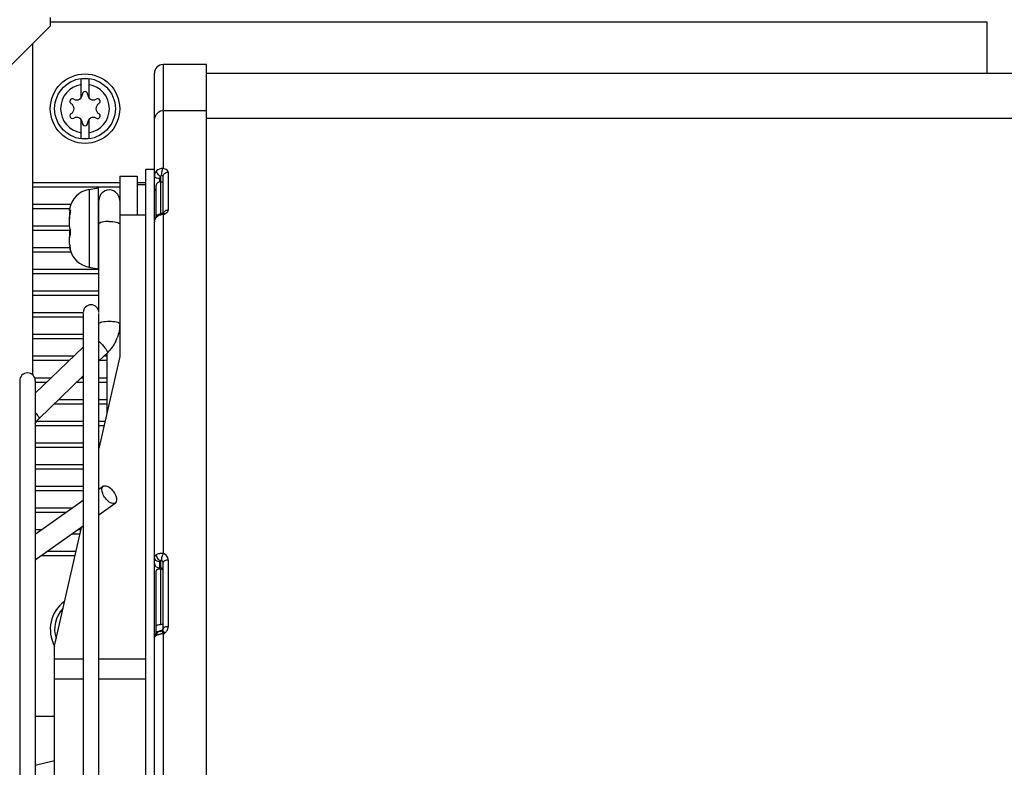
# Model space of a CAD drawing. Header units: millimetres. Extents: x 0 to 2500, y 0 to 2200.
# Tile 6 of 67: x 1380 to 1493, y 192 to 278. Entities that reach past the tile are written whole.
import ezdxf

# ---------------------------------------------------------------- set-up
doc = ezdxf.new("R2010")
doc.units = ezdxf.units.MM
doc.header["$LTSCALE"] = 143.407407
doc.layers.add('00_COMPONENTS', color=7, linetype='CONTINUOUS')
doc.layers.add('_6958', color=7, linetype='CONTINUOUS')

msp = doc.modelspace()

# ---------------------------------------------------------------- linework, layer by layer
at = {"layer": '00_COMPONENTS', "color": 7, "linetype": 'CONTINUOUS'}
for p, q in [((1378.24, 272.05), (1383.24, 277.05)), ((1383.24, 278.05), (1383.24, 277.05)), ((1401.24, 272.63), (1396.24, 272.63)), ((1396.24, 272.63), (1396.24, 260.65)), ((1401.24, 63.05), (1401.24, 272.63)), ((1395.24, 254.67), (1395.24, 271.63)), ((1401.24, 271.63), (1611.24, 271.63)), ((1386.79, 268.8), (1386.79, 270.96)), ((1387.69, 270.96), (1387.69, 268.8)), ((1396.24, 267.35), (1401.24, 267.35)), ((1386.79, 264.15), (1386.79, 266.3)), ((1387.69, 266.3), (1387.69, 264.15)), ((1611.24, 266.41), (1401.24, 266.41)), ((1395.24, 260.55), (1394.24, 260.55)), ((1394.24, 90.55), (1394.24, 260.55)), ((1396.84, 260.24), (1396.84, 255.85)), ((1391.24, 259.76), (1393.24, 259.76)), ((1391.24, 259.76), (1391.24, 239)), ((1393.24, 259.76), (1393.24, 255.32)), ((1395.84, 259.49), (1395.84, 259.12)), ((1395.94, 259.72), (1395.94, 255.41)), ((1395.94, 259.12), (1396.24, 259.12)), ((1396.24, 255.5), (1396.24, 259.71)), ((1387.71, 258.24), (1388.74, 258.42)), ((1387.71, 258.24), (1387.71, 249.29)), ((1388.74, 258.42), (1388.74, 249.1)), ((1394.24, 258.76), (1393.24, 258.76)), ((1395.44, 255.17), (1395.44, 258.69)), ((1388.84, 244.05), (1388.84, 256.98)), ((1385.56, 255.88), (1385.55, 255.87)), ((1395.87, 255.4), (1395.85, 255.39)), ((1395.9, 255.41), (1395.87, 255.4)), ((1395.92, 255.41), (1395.9, 255.41)), ((1395.95, 255.42), (1395.92, 255.41)), ((1395.98, 255.43), (1395.95, 255.42)), ((1396, 255.44), (1395.98, 255.43)), ((1396.03, 255.45), (1396, 255.44)), ((1396.06, 255.46), (1396.03, 255.45)), ((1396.08, 255.46), (1396.06, 255.46)), ((1396.11, 255.47), (1396.08, 255.46)), ((1396.13, 255.48), (1396.11, 255.47)), ((1396.13, 255.47), (1396.12, 255.47)), ((1396.15, 255.48), (1396.13, 255.48)), ((1396.18, 255.48), (1396.13, 255.47)), ((1396.17, 255.49), (1396.15, 255.48)), ((1396.19, 255.49), (1396.17, 255.49)), ((1396.23, 255.5), (1396.18, 255.48)), ((1396.21, 255.5), (1396.19, 255.49)), ((1396.23, 255.5), (1396.21, 255.5)), ((1396.26, 255.51), (1396.23, 255.5)), ((1396.24, 255.5), (1396.23, 255.5)), ((1396.26, 255.51), (1396.24, 255.5)), ((1396.29, 255.53), (1396.26, 255.51)), ((1396.28, 255.51), (1396.26, 255.51)), ((1396.28, 255.51), (1396.29, 255.52)), ((1396.28, 255.51), (1396.28, 255.51)), ((1396.29, 255.51), (1396.28, 255.51)), ((1396.29, 255.52), (1396.29, 255.53)), ((1396.29, 255.53), (1396.3, 255.53)), ((1396.3, 255.53), (1396.29, 255.53)), ((1396.3, 255.51), (1396.29, 255.51)), ((1396.3, 255.53), (1396.3, 255.54)), ((1396.3, 255.54), (1396.3, 255.53)), ((1396.32, 255.51), (1396.3, 255.51)), ((1396.33, 255.5), (1396.32, 255.51)), ((1391.24, 255.32), (1394.24, 255.32)), ((1395.27, 254.74), (1395.24, 254.6)), ((1395.24, 254.6), (1395.24, 254.51)), ((1395.24, 106.8), (1395.24, 254.51)), ((1395.31, 254.87), (1395.27, 254.74)), ((1395.38, 255), (1395.31, 254.87)), ((1395.47, 255.12), (1395.38, 255)), ((1395.52, 255.17), (1395.47, 255.12)), ((1395.53, 255.18), (1395.52, 255.17)), ((1395.56, 255.2), (1395.53, 255.18)), ((1395.58, 255.22), (1395.56, 255.2)), ((1395.6, 255.24), (1395.58, 255.22)), ((1395.63, 255.26), (1395.6, 255.24)), ((1395.65, 255.28), (1395.63, 255.26)), ((1395.68, 255.29), (1395.65, 255.28)), ((1395.7, 255.31), (1395.68, 255.29)), ((1395.73, 255.32), (1395.7, 255.31)), ((1395.75, 255.34), (1395.73, 255.32)), ((1395.78, 255.35), (1395.75, 255.34)), ((1395.81, 255.36), (1395.78, 255.35)), ((1395.83, 255.38), (1395.81, 255.36)), ((1395.85, 255.39), (1395.83, 255.38)), ((1396.24, 255.38), (1396.24, 216.28)), ((1387.71, 249.29), (1388.74, 249.1)), ((1387.04, 243.95), (1387.04, 158.96)), ((1388.84, 107.15), (1388.84, 243.95)), ((1387.04, 240.08), (1381.51, 234.75)), ((1389.82, 239.43), (1388.84, 238.48)), ((1391.24, 239), (1388.84, 228.38)), ((1389.74, 239.35), (1389.74, 232.36)), ((1379.71, 236.2), (1379.71, 114.91)), ((1381.51, 236.2), (1381.51, 114.91)), ((1387.04, 236.75), (1381.92, 231.81)), ((1388.84, 223.69), (1389.34, 224.05)), ((1381.51, 218.5), (1387.04, 222.42)), ((1388.84, 220.75), (1390.73, 222.09)), ((1381.78, 215.76), (1387.04, 219.48)), ((1386.79, 219.3), (1383.74, 205.79)), ((1395.84, 215.34), (1395.84, 214.48)), ((1395.94, 214.64), (1395.84, 214.64)), ((1395.94, 215.44), (1395.94, 208.12)), ((1396.24, 207.62), (1396.24, 215.25)), ((1396.84, 215.52), (1396.84, 207.85)), ((1395.44, 207.1), (1395.44, 214.28)), ((1395.94, 214.49), (1396.24, 214.49)), ((1396.24, 208.12), (1395.94, 208.12)), ((1395.27, 206.83), (1395.24, 206.72)), ((1395.24, 206.72), (1395.24, 206.62)), ((1395.31, 206.93), (1395.27, 206.83)), ((1395.37, 207.02), (1395.31, 206.93)), ((1395.44, 207.11), (1395.37, 207.02)), ((1395.44, 207.29), (1395.68, 207.29)), ((1395.53, 207.19), (1395.44, 207.11)), ((1395.65, 207.26), (1395.53, 207.19)), ((1395.68, 207.27), (1395.65, 207.26)), ((1395.69, 207.28), (1395.68, 207.27)), ((1395.68, 207.27), (1395.68, 207.27)), ((1395.71, 207.29), (1395.69, 207.28)), ((1395.73, 207.3), (1395.71, 207.29)), ((1395.75, 207.3), (1395.73, 207.3)), ((1395.77, 207.31), (1395.75, 207.3)), ((1395.79, 207.32), (1395.77, 207.31)), ((1395.81, 207.33), (1395.79, 207.32)), ((1395.83, 207.33), (1395.81, 207.33)), ((1395.81, 206.98), (1395.86, 206.99)), ((1395.85, 207.34), (1395.83, 207.33)), ((1395.91, 207.36), (1395.85, 207.34)), ((1396.04, 207.4), (1395.91, 207.36)), ((1396.12, 207.43), (1396.04, 207.4)), ((1396.08, 207.41), (1396.05, 207.4)), ((1396.13, 207.44), (1396.08, 207.41)), ((1396.13, 207.43), (1396.12, 207.43)), ((1396.17, 207.47), (1396.13, 207.44)), ((1396.2, 207.5), (1396.17, 207.47)), ((1396.22, 207.54), (1396.2, 207.5)), ((1396.23, 207.57), (1396.22, 207.54)), ((1396.24, 207.61), (1396.23, 207.57)), ((1396.24, 207.62), (1396.24, 207.61)), ((1396.24, 207.06), (1396.24, 161.54)), ((1383.74, 157.56), (1383.74, 205.79)), ((1387.04, 204.1), (1383.74, 204.1)), ((1394.24, 204.1), (1388.84, 204.1)), ((1383.74, 201.86), (1387.04, 201.86)), ((1388.84, 201.86), (1394.24, 201.86)), ((1381.51, 191.88), (1383.74, 192.45))]:
    msp.add_line(p, q, dxfattribs=at)
for radius in [4, 3.5]:
    msp.add_circle((1387.24, 267.55), radius, dxfattribs=at)
for centre, radius, start, end in [((1396.24, 271.63), 1, 90, 180), ((1387.24, 267.55), 2.81, 99.2069, 260.7931), ((1387.24, 267.55), 3.44, 82.4757, 97.5243), ((1387.24, 267.55), 2.81, 279.2069, 80.7931), ((1386.27, 269.22), 0.664, 240, 360), ((1387.24, 269.22), 0.3, 0, 180), ((1388.2, 269.22), 0.664, 180, 300), ((1385.79, 268.39), 0.3, 60, 240), ((1385.31, 267.55), 0.664, 300, 60), ((1389.17, 267.55), 0.664, 120, 240), ((1388.68, 268.39), 0.3, 300, 120), ((1385.79, 266.72), 0.3, 120, 300), ((1388.68, 266.72), 0.3, 240, 60), ((1396.24, 266.59), 0.759, 90.1694, 96.0273), ((1386.27, 265.88), 0.664, 0, 120), ((1387.24, 265.88), 0.3, 180, 360), ((1388.2, 265.88), 0.664, 60, 180), ((1387.24, 267.55), 3.44, 262.4757, 277.5243), ((1395.98, 259.15), 1.53, 76.1166, 80.4466), ((1395.98, 259.81), 0.746, 174.6423, 179.9951), ((1395.94, 258.54), 0.582, 90.0385, 98.7189), ((1396.76, 260.81), 1.36, 228.8341, 233.0431), ((1388.18, 255.52), 2.76, 100, 170.5613), ((1390.04, 256.98), 1.2, 0, 180), ((1395.8, 258.69), 0.359, 168.0589, 179.9254), ((1390.74, 255.16), 5.29, 176.841, 180.0617), ((1390.06, 255.19), 4.61, 174.8268, 176.7947), ((1389.46, 255.25), 4.01, 171.7906, 174.8638), ((1395.94, 254.83), 0.583, 90.0368, 98.62), ((1395.97, 256.73), 1.38, 281.0974, 284.585), ((1396.82, 255.19), 0.659, 107.5939, 116.5348), ((1396.83, 255.15), 0.697, 98.7962, 107.5831), ((1396.84, 255.14), 0.717, 89.9941, 98.7976), ((1395.93, 254.51), 0.695, 174.3331, 179.994), ((1396.32, 254.08), 1.3, 106.1568, 113.4688), ((1396.34, 254.01), 1.37, 102.2748, 106.1944), ((1397.01, 250.9), 4.56, 99.801, 102.1948), ((1396.35, 253.99), 1.4, 98.3974, 102.2818), ((1396.35, 254), 1.38, 94.4959, 98.4047), ((1389.46, 252.28), 4.01, 185.1362, 188.2094), ((1388.95, 252.21), 3.49, 188.2448, 190.1914), ((1388.6, 252.14), 3.14, 190.1746, 193.3619), ((1388.18, 252.01), 2.76, 194.0199, 260), ((1382.3, 250.64), 3.35, 12.4652, 13.427), ((1387.94, 244.05), 0.9, 0, 180), ((1384.97, 236.45), 5.78, 45.9881, 47.9653), ((1386.63, 242.77), 4.61, 334.3085, 339.4261), ((1390, 243.14), 3.98, 263.7116, 266.181), ((1380.61, 236.2), 0.9, 0, 180), ((1382.92, 214.15), 1.97, 125.2654, 129.6081), ((1399.18, 215.1), 3.17, 158.2638, 160.0432), ((1395.84, 215.29), 0.647, 260.6928, 269.9511), ((1395.94, 213.31), 1.18, 90.0118, 94.2769), ((1387.24, 207.55), 4, 126.4344, 208.9274), ((1387.24, 207.55), 3.5, 137.1178, 197.4271), ((1396.07, 207.85), 0.771, 351.6311, 0.1689), ((1396.06, 206.89), 0.576, 171.3702, 181.0233), ((1395.8, 207.02), 0.276, 113.9266, 122.8021), ((1395.81, 206.93), 0.367, 70.307, 82.7172), ((1398.36, 193.46), 13.76, 98.6962, 99.8455), ((1396.82, 202.55), 4.55, 99.4855, 100.2349), ((1396.84, 202.38), 4.72, 98.5316, 99.4853), ((1396.85, 202.31), 4.79, 97.4038, 98.5335), ((1395.96, 207.62), 0.282, 316.119, 335.4837), ((1393.53, 206.04), 2.9, 22.0277, 23.3981), ((1392.86, 205.77), 3.61, 20.8731, 22.0356), ((1395.99, 207.87), 0.844, 303.2222, 311.1428), ((1395.96, 207.9), 0.884, 311.1687, 318.9972), ((1395.94, 207.92), 0.912, 318.9599, 326.7361), ((1396, 207.88), 0.847, 326.6938, 334.7179)]:
    msp.add_arc(centre, radius, start, end, dxfattribs=at)
for points, knots in [([(1395.24, 266.07), (1395.24, 266.34), (1395.36, 266.92), (1395.88, 267.32), (1396.16, 267.35)], [0, 0, 0, 0, 0.490758, 1, 1, 1, 1]), ([(1395.49, 260.32), (1395.49, 260.33), (1395.49, 260.35), (1395.49, 260.37), (1395.49, 260.38)], [0, 0, 0, 0, 0.53254, 1, 1, 1, 1]), ([(1395.51, 260.25), (1395.51, 260.26), (1395.5, 260.29), (1395.49, 260.31), (1395.49, 260.32)], [0, 0, 0, 0, 0.527163, 1, 1, 1, 1]), ([(1395.86, 259.78), (1395.74, 259.88), (1395.61, 260.03), (1395.53, 260.21), (1395.51, 260.25)], [0, 0, 0, 0, 0.783415, 1, 1, 1, 1]), ([(1396.24, 260.65), (1396.16, 260.55), (1396.07, 260.27), (1396.03, 259.98), (1396.04, 259.83)], [0, 0, 0, 0, 0.453623, 1, 1, 1, 1]), ([(1396.24, 259.71), (1396.24, 259.85), (1396.38, 260.14), (1396.69, 260.24), (1396.84, 260.24)], [0, 0, 0, 0, 0.476385, 1, 1, 1, 1]), ([(1396.84, 260.24), (1396.84, 260.28), (1396.77, 260.5), (1396.52, 260.58), (1396.35, 260.63)], [0, 0, 0, 0, 0.189107, 1, 1, 1, 1]), ([(1395.54, 259.54), (1395.49, 259.55), (1395.37, 259.59), (1395.24, 259.71), (1395.24, 259.81)], [0, 0, 0, 0, 0.329229, 1, 1, 1, 1]), ([(1395.94, 259.72), (1395.95, 259.74), (1395.94, 259.8), (1396.01, 259.82), (1396.03, 259.81)], [0, 0, 0, 0, 0.54241, 1, 1, 1, 1]), ([(1396.24, 259.71), (1396.24, 259.73), (1396.2, 259.81), (1396.1, 259.82), (1396.04, 259.83)], [0, 0, 0, 0, 0.164746, 1, 1, 1, 1]), ([(1395.24, 258.31), (1395.24, 258.3), (1395.24, 258.28), (1395.24, 258.26), (1395.25, 258.25)], [0, 0, 0, 0, 0.493581, 1, 1, 1, 1]), ([(1385.45, 255.87), (1385.45, 255.89), (1385.45, 255.92), (1385.46, 255.95), (1385.46, 255.97)], [0, 0, 0, 0, 0.432684, 1, 1, 1, 1]), ([(1385.45, 255.87), (1385.45, 255.86), (1385.45, 255.84), (1385.46, 255.82), (1385.47, 255.82)], [0, 0, 0, 0, 0.661493, 1, 1, 1, 1]), ([(1385.47, 255.82), (1385.48, 255.82), (1385.5, 255.83), (1385.52, 255.85), (1385.53, 255.86)], [0, 0, 0, 0, 0.36085, 1, 1, 1, 1]), ([(1385.55, 255.57), (1385.56, 255.64), (1385.58, 255.72), (1385.58, 255.81), (1385.58, 255.82)], [0, 0, 0, 0, 0.803762, 1, 1, 1, 1]), ([(1385.58, 255.82), (1385.58, 255.84), (1385.58, 255.86), (1385.57, 255.88), (1385.56, 255.88)], [0, 0, 0, 0, 0.674214, 1, 1, 1, 1]), ([(1396.1, 255.46), (1396.11, 255.46), (1396.11, 255.47), (1396.12, 255.47), (1396.12, 255.47)], [0, 0, 0, 0, 0.510121, 1, 1, 1, 1]), ([(1396.12, 255.47), (1396.13, 255.47), (1396.15, 255.47), (1396.17, 255.46), (1396.17, 255.45)], [0, 0, 0, 0, 0.454784, 1, 1, 1, 1]), ([(1396.17, 255.45), (1396.18, 255.45), (1396.19, 255.44), (1396.2, 255.43), (1396.21, 255.42)], [0, 0, 0, 0, 0.47505, 1, 1, 1, 1]), ([(1396.21, 255.42), (1396.21, 255.41), (1396.22, 255.4), (1396.23, 255.39), (1396.24, 255.38)], [0, 0, 0, 0, 0.482381, 1, 1, 1, 1]), ([(1396.28, 255.51), (1396.27, 255.51), (1396.26, 255.51), (1396.24, 255.5), (1396.24, 255.5)], [0, 0, 0, 0, 0.493668, 1, 1, 1, 1]), ([(1396.24, 255.39), (1396.26, 255.39), (1396.33, 255.4), (1396.39, 255.41), (1396.44, 255.41)], [0, 0, 0, 0, 0.311013, 1, 1, 1, 1]), ([(1396.32, 255.5), (1396.31, 255.51), (1396.3, 255.51), (1396.29, 255.51), (1396.28, 255.51)], [0, 0, 0, 0, 0.503603, 1, 1, 1, 1]), ([(1396.35, 255.49), (1396.34, 255.5), (1396.33, 255.5), (1396.32, 255.5), (1396.32, 255.5)], [0, 0, 0, 0, 0.506504, 1, 1, 1, 1]), ([(1396.32, 255.4), (1396.34, 255.4), (1396.37, 255.41), (1396.41, 255.42), (1396.42, 255.43)], [0, 0, 0, 0, 0.506408, 1, 1, 1, 1]), ([(1396.4, 255.46), (1396.39, 255.47), (1396.37, 255.48), (1396.36, 255.49), (1396.35, 255.49)], [0, 0, 0, 0, 0.513452, 1, 1, 1, 1]), ([(1396.44, 255.41), (1396.44, 255.42), (1396.42, 255.44), (1396.4, 255.45), (1396.4, 255.46)], [0, 0, 0, 0, 0.510219, 1, 1, 1, 1]), ([(1396.71, 255.59), (1396.72, 255.6), (1396.74, 255.62), (1396.76, 255.64), (1396.76, 255.66)], [0, 0, 0, 0, 0.510605, 1, 1, 1, 1]), ([(1396.83, 255.78), (1396.83, 255.8), (1396.84, 255.82), (1396.84, 255.84), (1396.84, 255.85)], [0, 0, 0, 0, 0.502781, 1, 1, 1, 1]), ([(1385.55, 253.53), (1385.52, 253.63), (1385.44, 254.07), (1385.44, 254.52), (1385.46, 254.87)], [0, 0, 0, 0, 0.226256, 1, 1, 1, 1]), ([(1390.04, 254.56), (1389.75, 254.56), (1389.36, 254.52), (1388.97, 254.41), (1388.84, 254.29), (1388.84, 254.24)], [0, 0, 0, 0, 0.665312, 0.882759, 1, 1, 1, 1]), ([(1390.04, 254.56), (1390.32, 254.56), (1390.71, 254.52), (1391.11, 254.41), (1391.24, 254.29), (1391.24, 254.24)], [0, 0, 0, 0, 0.665312, 0.882759, 1, 1, 1, 1]), ([(1395.52, 255.17), (1395.51, 255.15), (1395.49, 255.12), (1395.49, 255.08), (1395.49, 255.06)], [0, 0, 0, 0, 0.472995, 1, 1, 1, 1]), ([(1395.55, 255.18), (1395.54, 255.18), (1395.53, 255.18), (1395.53, 255.17), (1395.52, 255.17)], [0, 0, 0, 0, 0.506614, 1, 1, 1, 1]), ([(1395.59, 255.2), (1395.58, 255.2), (1395.57, 255.19), (1395.55, 255.19), (1395.55, 255.18)], [0, 0, 0, 0, 0.520572, 1, 1, 1, 1]), ([(1385.55, 253.07), (1385.56, 253.1), (1385.6, 253.25), (1385.58, 253.41), (1385.55, 253.53)], [0, 0, 0, 0, 0.19463, 1, 1, 1, 1]), ([(1385.47, 251.92), (1385.46, 251.99), (1385.45, 252.23), (1385.45, 252.48), (1385.46, 252.66)], [0, 0, 0, 0, 0.273519, 1, 1, 1, 1]), ([(1385.47, 251.71), (1385.46, 251.71), (1385.45, 251.7), (1385.45, 251.68), (1385.45, 251.68)], [0, 0, 0, 0, 0.383433, 1, 1, 1, 1]), ([(1385.45, 251.68), (1385.45, 251.67), (1385.45, 251.67), (1385.45, 251.66), (1385.45, 251.66)], [0, 0, 0, 0, 0.469227, 1, 1, 1, 1]), ([(1385.45, 251.66), (1385.45, 251.64), (1385.45, 251.61), (1385.46, 251.58), (1385.46, 251.56)], [0, 0, 0, 0, 0.432684, 1, 1, 1, 1]), ([(1385.55, 251.26), (1385.55, 251.25), (1385.56, 251.24), (1385.57, 251.22), (1385.58, 251.22)], [0, 0, 0, 0, 0.688176, 1, 1, 1, 1]), ([(1385.58, 251.22), (1385.59, 251.22), (1385.57, 251.3), (1385.57, 251.33), (1385.56, 251.36)], [0, 0, 0, 0, 0.266273, 1, 1, 1, 1]), ([(1388.84, 242.75), (1388.84, 242.8), (1388.97, 242.91), (1389.36, 243.03), (1389.75, 243.06), (1390.04, 243.06)], [0, 0, 0, 0, 0.117241, 0.334688, 1, 1, 1, 1]), ([(1390.04, 243.06), (1390.32, 243.06), (1390.71, 243.03), (1391.11, 242.91), (1391.24, 242.8), (1391.24, 242.75)], [0, 0, 0, 0, 0.665312, 0.882759, 1, 1, 1, 1]), ([(1388.98, 240.6), (1389.11, 240.48), (1389.33, 240.25), (1389.62, 239.89), (1389.78, 239.66), (1389.85, 239.46), (1389.82, 239.43)], [0, 0, 0, 0, 0.356102, 0.674953, 0.899344, 1, 1, 1, 1]), ([(1381.51, 232.54), (1381.64, 232.39), (1381.8, 232.17), (1381.93, 231.94), (1381.95, 231.83), (1381.92, 231.81)], [0, 0, 0, 0, 0.690472, 0.896932, 1, 1, 1, 1]), ([(1390.04, 222.22), (1389.87, 222.34), (1389.57, 222.66), (1389.23, 223.21), (1389.12, 223.89), (1389.34, 224.05)], [0, 0, 0, 0, 0.295908, 0.600068, 1, 1, 1, 1]), ([(1389.34, 224.05), (1389.38, 224.08), (1389.62, 224.16), (1389.88, 224.03), (1390.04, 223.92)], [0, 0, 0, 0, 0.198772, 1, 1, 1, 1]), ([(1390.04, 223.92), (1390.21, 223.8), (1390.5, 223.48), (1390.85, 222.93), (1390.96, 222.25), (1390.73, 222.09)], [0, 0, 0, 0, 0.295908, 0.600068, 1, 1, 1, 1]), ([(1390.73, 222.09), (1390.69, 222.06), (1390.45, 221.98), (1390.2, 222.11), (1390.04, 222.22)], [0, 0, 0, 0, 0.198772, 1, 1, 1, 1]), ([(1395.49, 216.18), (1395.45, 216.16), (1395.34, 216.09), (1395.24, 215.97), (1395.24, 215.88)], [0, 0, 0, 0, 0.316726, 1, 1, 1, 1]), ([(1395.25, 215.78), (1395.24, 215.8), (1395.24, 215.83), (1395.24, 215.87), (1395.24, 215.88)], [0, 0, 0, 0, 0.510156, 1, 1, 1, 1]), ([(1395.49, 216.07), (1395.49, 216.09), (1395.49, 216.13), (1395.49, 216.16), (1395.49, 216.18)], [0, 0, 0, 0, 0.514746, 1, 1, 1, 1]), ([(1396.2, 216.19), (1396.18, 216.13), (1396.11, 215.92), (1396.05, 215.7), (1396.04, 215.54)], [0, 0, 0, 0, 0.273487, 1, 1, 1, 1]), ([(1396.84, 215.52), (1396.84, 215.68), (1396.71, 216.03), (1396.4, 216.23), (1396.24, 216.28)], [0, 0, 0, 0, 0.484006, 1, 1, 1, 1]), ([(1395.24, 215.19), (1395.24, 215.06), (1395.35, 214.8), (1395.6, 214.67), (1395.73, 214.65)], [0, 0, 0, 0, 0.485281, 1, 1, 1, 1]), ([(1395.94, 215.44), (1395.91, 215.43), (1395.85, 215.42), (1395.86, 215.36), (1395.87, 215.35)], [0, 0, 0, 0, 0.619359, 1, 1, 1, 1]), ([(1395.94, 215.44), (1395.92, 215.45), (1395.9, 215.46), (1395.87, 215.47), (1395.86, 215.48)], [0, 0, 0, 0, 0.483594, 1, 1, 1, 1]), ([(1396.04, 215.49), (1396.02, 215.49), (1395.98, 215.49), (1395.95, 215.46), (1395.94, 215.44)], [0, 0, 0, 0, 0.474604, 1, 1, 1, 1]), ([(1396.04, 215.54), (1396.04, 215.53), (1396.04, 215.51), (1396.04, 215.49), (1396.04, 215.49)], [0, 0, 0, 0, 0.547688, 1, 1, 1, 1]), ([(1396.25, 215.3), (1396.24, 215.29), (1396.24, 215.27), (1396.24, 215.25), (1396.24, 215.25)], [0, 0, 0, 0, 0.515944, 1, 1, 1, 1]), ([(1396.43, 215.45), (1396.41, 215.44), (1396.34, 215.4), (1396.27, 215.35), (1396.25, 215.3)], [0, 0, 0, 0, 0.311268, 1, 1, 1, 1]), ([(1395.5, 214.38), (1395.49, 214.37), (1395.47, 214.35), (1395.45, 214.33), (1395.44, 214.32)], [0, 0, 0, 0, 0.540497, 1, 1, 1, 1]), ([(1395.44, 214.32), (1395.44, 214.31), (1395.44, 214.3), (1395.44, 214.29), (1395.44, 214.28)], [0, 0, 0, 0, 0.510219, 1, 1, 1, 1]), ([(1395.85, 214.49), (1395.81, 214.48), (1395.69, 214.47), (1395.57, 214.43), (1395.5, 214.38)], [0, 0, 0, 0, 0.291748, 1, 1, 1, 1]), ([(1395.44, 207.91), (1395.44, 207.98), (1395.64, 208.11), (1395.82, 208.12), (1395.94, 208.12)], [0, 0, 0, 0, 0.366148, 1, 1, 1, 1]), ([(1396.84, 207.85), (1396.71, 207.85), (1396.51, 207.83), (1396.28, 207.74), (1396.25, 207.66)], [0, 0, 0, 0, 0.602655, 1, 1, 1, 1]), ([(1395.24, 206.62), (1395.24, 206.65), (1395.27, 206.77), (1395.4, 206.84), (1395.49, 206.88)], [0, 0, 0, 0, 0.193247, 1, 1, 1, 1]), ([(1395.25, 206.72), (1395.24, 206.7), (1395.24, 206.67), (1395.24, 206.64), (1395.24, 206.62)], [0, 0, 0, 0, 0.51003, 1, 1, 1, 1]), ([(1395.65, 207.25), (1395.64, 207.25), (1395.62, 207.23), (1395.6, 207.22), (1395.59, 207.21)], [0, 0, 0, 0, 0.49528, 1, 1, 1, 1]), ([(1395.86, 206.99), (1395.89, 207), (1395.94, 207.01), (1395.99, 207.02), (1396.01, 207.02)], [0, 0, 0, 0, 0.65567, 1, 1, 1, 1]), ([(1396.04, 207.35), (1396.01, 207.34), (1395.99, 207.33), (1395.94, 207.29), (1395.95, 207.28)], [0, 0, 0, 0, 0.676319, 1, 1, 1, 1]), ([(1396.05, 207.4), (1396.05, 207.4), (1396.07, 207.4), (1396.07, 207.39), (1396.08, 207.39)], [0, 0, 0, 0, 0.368379, 1, 1, 1, 1]), ([(1396.08, 207.39), (1396.08, 207.38), (1396.09, 207.36), (1396.11, 207.35), (1396.11, 207.34)], [0, 0, 0, 0, 0.433139, 1, 1, 1, 1]), ([(1396.15, 207.43), (1396.15, 207.43), (1396.14, 207.43), (1396.13, 207.43), (1396.13, 207.43)], [0, 0, 0, 0, 0.515085, 1, 1, 1, 1]), ([(1396.19, 207.42), (1396.18, 207.42), (1396.17, 207.43), (1396.16, 207.43), (1396.15, 207.43)], [0, 0, 0, 0, 0.524898, 1, 1, 1, 1]), ([(1396.24, 207.38), (1396.23, 207.39), (1396.21, 207.4), (1396.19, 207.41), (1396.19, 207.42)], [0, 0, 0, 0, 0.533886, 1, 1, 1, 1]), ([(1396.21, 207.51), (1396.22, 207.52), (1396.23, 207.56), (1396.24, 207.6), (1396.24, 207.62)], [0, 0, 0, 0, 0.502119, 1, 1, 1, 1]), ([(1396.25, 207.66), (1396.24, 207.65), (1396.24, 207.64), (1396.24, 207.63), (1396.24, 207.62)], [0, 0, 0, 0, 0.519315, 1, 1, 1, 1]), ([(1396.44, 207.09), (1396.4, 207.17), (1396.34, 207.28), (1396.26, 207.37), (1396.24, 207.38)], [0, 0, 0, 0, 0.788034, 1, 1, 1, 1]), ([(1396.28, 207.07), (1396.32, 207.07), (1396.38, 207.08), (1396.43, 207.09), (1396.44, 207.09)], [0, 0, 0, 0, 0.825449, 1, 1, 1, 1])]:
    msp.add_open_spline(points, degree=3, knots=knots, dxfattribs=at)
for points in [[(1395.49, 260.38), (1395.35, 260.25), (1395.26, 260.06), (1395.24, 259.88)], [(1396.24, 260.65), (1395.97, 260.67), (1395.68, 260.57), (1395.49, 260.38)], [(1395.69, 259.06), (1395.58, 259.01), (1395.47, 258.89), (1395.44, 258.77)], [(1395.84, 259.49), (1395.74, 259.49), (1395.64, 259.51), (1395.54, 259.54)], [(1395.85, 259.11), (1395.79, 259.1), (1395.74, 259.09), (1395.69, 259.06)], [(1395.94, 259.72), (1395.88, 259.67), (1395.83, 259.57), (1395.87, 259.51)], [(1395.25, 258.25), (1395.27, 258.17), (1395.36, 258.11), (1395.44, 258.08)], [(1385.46, 254.87), (1385.47, 255.1), (1385.5, 255.34), (1385.55, 255.57)], [(1395.45, 255.1), (1395.51, 255.25), (1395.69, 255.38), (1395.85, 255.4)], [(1396.27, 255.52), (1396.32, 255.63), (1396.42, 255.73), (1396.53, 255.78)], [(1396.42, 255.43), (1396.47, 255.44), (1396.51, 255.46), (1396.55, 255.48)], [(1396.55, 255.48), (1396.6, 255.51), (1396.66, 255.55), (1396.71, 255.59)], [(1396.76, 255.66), (1396.79, 255.69), (1396.82, 255.74), (1396.83, 255.78)], [(1385.45, 255.15), (1385.45, 255.06), (1385.45, 254.96), (1385.46, 254.87)], [(1395.24, 254.58), (1395.26, 254.76), (1395.36, 254.94), (1395.49, 255.06)], [(1395.49, 255.06), (1395.53, 255.11), (1395.58, 255.14), (1395.62, 255.17)], [(1395.49, 255.06), (1395.53, 255.1), (1395.58, 255.14), (1395.62, 255.17)], [(1395.62, 255.17), (1395.68, 255.21), (1395.74, 255.24), (1395.8, 255.27)], [(1395.62, 255.17), (1395.68, 255.21), (1395.74, 255.24), (1395.8, 255.27)], [(1395.8, 255.27), (1395.85, 255.29), (1395.89, 255.31), (1395.94, 255.32)], [(1395.94, 255.32), (1395.97, 255.33), (1396.01, 255.34), (1396.05, 255.35)], [(1385.5, 253.76), (1385.47, 253.58), (1385.46, 253.4), (1385.45, 253.22)], [(1385.45, 253.22), (1385.45, 253.03), (1385.45, 252.85), (1385.46, 252.66)], [(1385.46, 252.66), (1385.47, 252.8), (1385.49, 252.94), (1385.55, 253.07)], [(1385.46, 251.56), (1385.47, 251.48), (1385.5, 251.4), (1385.52, 251.32)], [(1391.24, 242.75), (1391.24, 242.21), (1391.14, 241.65), (1390.95, 241.14)], [(1390.78, 240.77), (1390.54, 240.27), (1390.21, 239.81), (1389.82, 239.43)], [(1381.51, 231.27), (1381.62, 231.47), (1381.76, 231.65), (1381.92, 231.81)], [(1381.51, 215.7), (1381.6, 215.69), (1381.71, 215.7), (1381.78, 215.76)], [(1381.51, 215.52), (1381.56, 215.57), (1381.61, 215.62), (1381.67, 215.67)], [(1395.32, 215.6), (1395.29, 215.66), (1395.26, 215.72), (1395.25, 215.78)], [(1395.87, 216.28), (1395.74, 216.27), (1395.61, 216.24), (1395.49, 216.18)], [(1395.71, 215.6), (1395.59, 215.73), (1395.51, 215.9), (1395.49, 216.07)], [(1396.24, 216.28), (1396.12, 216.29), (1395.99, 216.3), (1395.87, 216.28)], [(1395.84, 215.34), (1395.64, 215.34), (1395.43, 215.44), (1395.32, 215.6)], [(1395.86, 215.48), (1395.8, 215.51), (1395.75, 215.56), (1395.71, 215.6)], [(1396.17, 214.54), (1396.11, 214.61), (1396.02, 214.64), (1395.94, 214.64)], [(1396.24, 215.25), (1396.24, 215.35), (1396.14, 215.46), (1396.04, 215.49)], [(1396.84, 215.52), (1396.7, 215.52), (1396.56, 215.5), (1396.43, 215.45)], [(1396.76, 207.52), (1396.8, 207.59), (1396.82, 207.66), (1396.83, 207.73)], [(1395.32, 206.9), (1395.29, 206.85), (1395.26, 206.79), (1395.25, 206.72)], [(1395.64, 207.14), (1395.51, 207.1), (1395.39, 207.01), (1395.32, 206.9)], [(1395.59, 207.21), (1395.54, 207.14), (1395.51, 207.06), (1395.49, 206.98)], [(1395.49, 206.88), (1395.54, 206.9), (1395.6, 206.92), (1395.66, 206.94)], [(1395.49, 206.88), (1395.54, 206.9), (1395.6, 206.92), (1395.66, 206.94)], [(1395.66, 206.94), (1395.71, 206.96), (1395.76, 206.97), (1395.81, 206.98)], [(1395.66, 206.94), (1395.71, 206.96), (1395.76, 206.97), (1395.81, 206.98)], [(1395.86, 207.3), (1395.8, 207.3), (1395.74, 207.3), (1395.69, 207.27)], [(1395.81, 206.98), (1395.88, 207), (1395.94, 207.01), (1396.01, 207.02)], [(1396.11, 207.34), (1396.14, 207.29), (1396.16, 207.24), (1396.18, 207.19)], [(1396.24, 207.06), (1396.31, 207.08), (1396.39, 207.12), (1396.45, 207.16)]]:
    msp.add_open_spline(points, degree=3, dxfattribs=at)
at = {"layer": '_6958', "color": 7, "linetype": 'CONTINUOUS'}
for p, q in [((1383.24, 277.55), (1491.24, 277.55)), ((1491.24, 271.63), (1491.24, 277.55)), ((1381.24, 236.85), (1381.24, 275.05)), ((1381.24, 259.05), (1391.24, 259.05)), ((1393.24, 259.05), (1394.24, 259.05)), ((1381.24, 258.55), (1391.24, 258.55)), ((1381.24, 256.55), (1385.63, 256.55)), ((1388.74, 256.55), (1388.84, 256.55)), ((1381.24, 256.05), (1385.46, 256.05)), ((1381.24, 254.05), (1385.46, 254.05)), ((1381.24, 253.55), (1385.47, 253.55)), ((1381.24, 251.55), (1385.45, 251.55)), ((1381.24, 251.05), (1385.59, 251.05)), ((1381.24, 249.05), (1388.74, 249.05)), ((1381.24, 248.55), (1388.84, 248.55)), ((1381.24, 246.55), (1388.84, 246.55)), ((1381.24, 246.05), (1388.84, 246.05)), ((1381.24, 244.05), (1387.04, 244.05)), ((1381.24, 243.55), (1387.04, 243.55)), ((1381.24, 241.55), (1387.04, 241.55)), ((1381.24, 241.05), (1387.04, 241.05)), ((1381.24, 239.05), (1385.97, 239.05)), ((1381.24, 238.55), (1385.45, 238.55)), ((1388.91, 238.55), (1389.74, 238.55)), ((1389.43, 239.05), (1389.74, 239.05)), ((1381.44, 236.55), (1383.38, 236.55)), ((1386.84, 236.55), (1387.04, 236.55)), ((1388.84, 236.55), (1389.74, 236.55)), ((1381.51, 236.05), (1382.86, 236.05)), ((1386.32, 236.05), (1387.04, 236.05)), ((1388.84, 236.05), (1389.74, 236.05)), ((1384.25, 234.05), (1387.04, 234.05)), ((1388.84, 234.05), (1389.74, 234.05)), ((1383.73, 233.55), (1387.04, 233.55)), ((1388.84, 233.55), (1389.74, 233.55)), ((1381.51, 231.05), (1387.04, 231.05)), ((1381.7, 231.55), (1387.04, 231.55)), ((1388.84, 231.55), (1389.55, 231.55)), ((1388.84, 231.05), (1389.44, 231.05)), ((1381.51, 229.05), (1387.04, 229.05)), ((1381.51, 228.55), (1387.04, 228.55)), ((1388.84, 229.05), (1388.99, 229.05)), ((1381.51, 226.55), (1387.04, 226.55)), ((1381.51, 226.05), (1387.04, 226.05)), ((1381.51, 224.05), (1387.04, 224.05)), ((1381.51, 223.55), (1387.04, 223.55)), ((1381.51, 221.55), (1385.82, 221.55)), ((1381.51, 221.05), (1385.11, 221.05)), ((1381.51, 219.05), (1382.29, 219.05)), ((1385.73, 218.55), (1386.62, 218.55)), ((1386.44, 219.05), (1386.73, 219.05)), ((1382.2, 216.05), (1386.05, 216.05)), ((1382.91, 216.55), (1386.17, 216.55)), ((1381.51, 197.55), (1383.74, 197.55))]:
    msp.add_line(p, q, dxfattribs=at)

doc.saveas('drawing.dxf')
